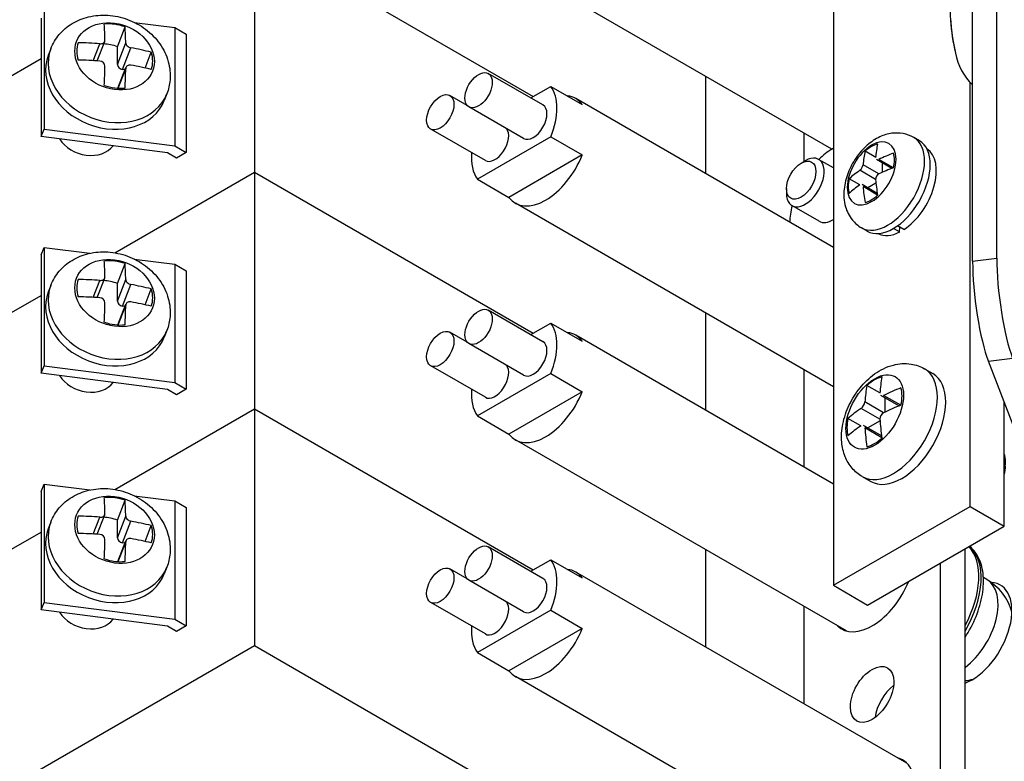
# Model space of a CAD drawing. Header units: inches. Extents: x 0 to 44.1, y 0 to 28.2.
# Tile 16 of 25: x 32.7 to 34.9, y 16.4 to 18.1. Entities that reach past the tile are written whole.
import ezdxf

# ---------------------------------------------------------------- set-up
doc = ezdxf.new("R2010")
doc.units = ezdxf.units.IN
doc.header["$LTSCALE"] = 0.5
doc.header["$MEASUREMENT"] = 0
doc.layers.add('AM_VIS', color=7, linetype='Continuous', lineweight=30)

msp = doc.modelspace()

# ---------------------------------------------------------------- linework, layer by layer
at = {"layer": 'AM_VIS', "color": 31}
for p, q in [((34.8183, 17.5276), (34.8183, 23.1537)), ((34.873, 17.5346), (34.873, 23.1608)), ((34.8183, 17.5276), (34.873, 17.5346)), ((34.8542, 17.3012), (34.9089, 17.3082)), ((34.9139, 17.1471), (34.8542, 17.3012))]:
    msp.add_line(p, q, dxfattribs=at)
at = {"layer": 'AM_VIS', "color": 52}
for p, q in [((34.5034, 21.6165), (34.5034, 16.7941)), ((34.8128, 16.9727), (34.8128, 17.9316)), ((34.8901, 16.928), (34.8901, 17.2084)), ((34.5034, 16.7941), (34.8128, 16.9727)), ((34.8128, 16.9727), (34.8901, 16.928)), ((34.5808, 16.7494), (34.8901, 16.928)), ((34.5034, 16.7941), (34.5808, 16.7494))]:
    msp.add_line(p, q, dxfattribs=at)
at = {"layer": 'AM_VIS', "color": 181}
for p, q in [((33.193, 18.2651), (33.8241, 17.9007)), ((32.0607, 17.6113), (32.7102, 17.9864)), ((34.2139, 17.9465), (34.2139, 17.7264))]:
    msp.add_line(p, q, dxfattribs=at)
at = {"layer": 'AM_VIS', "color": 201}
for p, q in [((33.193, 18.2651), (33.8241, 17.9007)), ((33.193, 18.2651), (33.193, 17.7293)), ((32.7168, 18.095), (32.7168, 17.8271)), ((32.7102, 18.078), (32.7102, 17.8101)), ((32.9212, 18.0685), (33.0125, 18.0567)), ((33.0125, 18.0567), (33.0383, 18.0418)), ((33.0125, 18.0567), (33.0125, 17.7888)), ((33.0383, 18.0418), (33.0383, 17.7739)), ((32.0607, 17.6113), (32.7102, 17.9864)), ((32.7102, 17.8101), (32.7168, 17.8271)), ((32.7168, 17.8271), (33.0125, 17.7888)), ((32.9964, 17.7731), (32.7102, 17.8101)), ((33.0125, 17.7888), (33.0383, 17.7739)), ((33.0167, 17.7614), (32.9964, 17.7731)), ((33.0383, 17.7739), (33.0167, 17.7614)), ((32.8771, 17.5469), (33.193, 17.7293)), ((32.8771, 17.5469), (33.193, 17.7293)), ((33.193, 17.7293), (33.8241, 17.3649)), ((33.193, 17.7293), (33.8241, 17.3649)), ((33.193, 17.7293), (33.193, 17.1934)), ((32.7102, 17.5422), (32.7168, 17.5591)), ((32.7102, 17.5422), (32.7102, 17.2743)), ((32.7168, 17.5591), (32.7168, 17.2912)), ((32.7168, 17.5591), (32.8206, 17.5457)), ((32.9212, 17.5327), (33.0125, 17.5209)), ((33.0125, 17.5209), (33.0383, 17.506)), ((33.0125, 17.5209), (33.0125, 17.253)), ((33.0383, 17.506), (33.0383, 17.2381)), ((32.0607, 17.0755), (32.7102, 17.4505)), ((32.0607, 17.0755), (32.7102, 17.4505)), ((34.2139, 17.4107), (34.2139, 17.1906)), ((32.7102, 17.2743), (32.7168, 17.2912)), ((32.9964, 17.2373), (32.7102, 17.2743)), ((32.7168, 17.2912), (33.0125, 17.253)), ((33.0125, 17.253), (33.0383, 17.2381)), ((33.0167, 17.2256), (32.9964, 17.2373)), ((33.0383, 17.2381), (33.0167, 17.2256)), ((32.8771, 17.0111), (33.193, 17.1934)), ((32.8771, 17.0111), (33.193, 17.1934)), ((33.193, 17.1934), (33.8241, 16.8291)), ((33.193, 17.1934), (33.8241, 16.8291)), ((33.193, 17.1934), (33.193, 16.6576)), ((32.7102, 17.0064), (32.7168, 17.0233)), ((32.7102, 17.0064), (32.7102, 16.7385)), ((32.7168, 17.0233), (32.7168, 16.7554)), ((32.7168, 17.0233), (32.8206, 17.0099)), ((32.9212, 16.9969), (33.0125, 16.9851)), ((33.0125, 16.9851), (33.0383, 16.9702)), ((33.0125, 16.9851), (33.0125, 16.7172)), ((33.0383, 16.9702), (33.0383, 16.7023)), ((32.0607, 16.5397), (32.7102, 16.9147)), ((32.0607, 16.5397), (32.7102, 16.9147)), ((34.2139, 16.8748), (34.2139, 16.6547)), ((32.7102, 16.7385), (32.7168, 16.7554)), ((32.9964, 16.7014), (32.7102, 16.7385)), ((32.7168, 16.7554), (33.0125, 16.7172)), ((33.0125, 16.7172), (33.0383, 16.7023)), ((33.0167, 16.6898), (32.9964, 16.7014)), ((33.0383, 16.7023), (33.0167, 16.6898)), ((32.0607, 16.0039), (33.193, 16.6576)), ((33.193, 16.6576), (34.2139, 16.0682))]:
    msp.add_line(p, q, dxfattribs=at)
at = {"layer": 'AM_VIS', "color": 132}
for p, q in [((34.4999, 17.7814), (33.7836, 18.1949)), ((32.8828, 18.0133), (32.9002, 18.0583)), ((32.7322, 18.0088), (32.7263, 17.9937)), ((32.8282, 17.9818), (32.843, 18.02)), ((32.8371, 17.9812), (32.8543, 18.0256)), ((32.8828, 17.9735), (32.9017, 18.0222)), ((32.8828, 17.9735), (32.8828, 18.0133)), ((32.8945, 17.9622), (32.9134, 18.0109)), ((32.9456, 17.9651), (32.9595, 18.001)), ((32.8841, 17.9194), (32.9023, 17.9663)), ((32.8846, 17.9194), (32.9017, 17.9634)), ((32.9004, 17.9614), (32.8945, 17.9622)), ((33.846, 17.8815), (33.7222, 17.9529)), ((33.8183, 17.8974), (33.8638, 17.9237)), ((33.8638, 17.9237), (33.935, 17.8826)), ((32.9948, 17.9069), (32.989, 17.8919)), ((33.6746, 17.8804), (33.6356, 17.9029)), ((34.5034, 17.5592), (33.9203, 17.8959)), ((33.8022, 17.8057), (33.6785, 17.8771)), ((33.7156, 17.7557), (33.5919, 17.8271)), ((33.8638, 17.8094), (33.6977, 17.7135)), ((33.8638, 17.8094), (33.935, 17.7683)), ((33.935, 17.7683), (33.7689, 17.6724)), ((33.6977, 17.7135), (33.7689, 17.6724)), ((34.5034, 17.2435), (33.7836, 17.6591)), ((32.8828, 17.4775), (32.9002, 17.5225)), ((32.7322, 17.4729), (32.7263, 17.4579)), ((32.8282, 17.446), (32.843, 17.4842)), ((32.8371, 17.4454), (32.8543, 17.4898)), ((32.8828, 17.4377), (32.9017, 17.4864)), ((32.8828, 17.4377), (32.8828, 17.4775)), ((32.8945, 17.4264), (32.9134, 17.4751)), ((32.9456, 17.4293), (32.9595, 17.4652)), ((32.8841, 17.3836), (32.9023, 17.4305)), ((32.8846, 17.3835), (32.9017, 17.4275)), ((32.9004, 17.4256), (32.8945, 17.4264)), ((33.846, 17.3456), (33.7222, 17.4171)), ((33.8183, 17.3616), (33.8638, 17.3879)), ((33.8638, 17.3879), (33.935, 17.3468)), ((32.9948, 17.3711), (32.989, 17.356)), ((33.6746, 17.3446), (33.6356, 17.3671)), ((34.5034, 17.0234), (33.9203, 17.3601)), ((33.8022, 17.2699), (33.6785, 17.3413)), ((33.7156, 17.2199), (33.5919, 17.2913)), ((33.8638, 17.2735), (33.6977, 17.1777)), ((33.8638, 17.2735), (33.935, 17.2325)), ((34.7097, 17.2842), (34.7285, 17.2733)), ((33.935, 17.2325), (33.7689, 17.1366)), ((34.6086, 17.2295), (34.5793, 17.2464)), ((34.617, 17.1848), (34.5745, 17.2093)), ((34.6515, 17.2001), (34.6107, 17.2236)), ((34.6557, 17.2018), (34.617, 17.2241)), ((34.6201, 17.2182), (34.6201, 17.1863)), ((34.6085, 17.1701), (34.566, 17.1946)), ((33.6977, 17.1777), (33.7689, 17.1366)), ((34.5656, 17.1551), (34.5363, 17.172)), ((34.6088, 17.1667), (34.5811, 17.1507)), ((34.6125, 17.1326), (34.5718, 17.1561)), ((34.6132, 17.1281), (34.5745, 17.1505)), ((34.5328, 16.6907), (33.7836, 17.1233)), ((34.5688, 17.0402), (34.5877, 17.0293)), ((32.8828, 16.9417), (32.9002, 16.9866)), ((32.7322, 16.9371), (32.7263, 16.9221)), ((32.8282, 16.9102), (32.843, 16.9484)), ((32.8371, 16.9096), (32.8543, 16.954)), ((32.8828, 16.9019), (32.9017, 16.9506)), ((32.8828, 16.9019), (32.8828, 16.9417)), ((32.8945, 16.8905), (32.9134, 16.9393)), ((32.9456, 16.8934), (32.9595, 16.9293)), ((32.8841, 16.8477), (32.9023, 16.8947)), ((32.8846, 16.8477), (32.9017, 16.8917)), ((32.9004, 16.8898), (32.8945, 16.8905)), ((33.846, 16.8098), (33.7222, 16.8813)), ((33.8183, 16.8258), (33.8638, 16.852)), ((33.8638, 16.852), (33.935, 16.8109)), ((32.9948, 16.8352), (32.989, 16.8202)), ((33.6746, 16.8088), (33.6356, 16.8313)), ((34.6696, 16.3917), (33.9203, 16.8242)), ((33.8022, 16.734), (33.6785, 16.8055)), ((34.8505, 16.8071), (34.8428, 16.8116)), ((33.7156, 16.684), (33.5919, 16.7555)), ((33.8638, 16.7377), (33.6977, 16.6418)), ((33.8638, 16.7377), (33.935, 16.6966)), ((33.935, 16.6966), (33.7689, 16.6007)), ((33.6977, 16.6418), (33.7689, 16.6007)), ((34.5328, 16.1549), (33.7836, 16.5874))]:
    msp.add_line(p, q, dxfattribs=at)
at = {"layer": 'AM_VIS', "color": 161}
for p, q in [((34.4363, 17.8181), (34.4363, 17.7534)), ((34.698, 17.8005), (34.685, 17.808)), ((34.599, 17.7629), (34.5749, 17.7767)), ((34.6061, 17.7254), (34.5704, 17.746)), ((34.6354, 17.7379), (34.6007, 17.758)), ((34.639, 17.7393), (34.6061, 17.7583)), ((34.6139, 17.7504), (34.6139, 17.729)), ((34.5989, 17.713), (34.5633, 17.7336)), ((34.5629, 17.7005), (34.5389, 17.7143)), ((34.6027, 17.6813), (34.5681, 17.7014)), ((34.6034, 17.6776), (34.5704, 17.6966)), ((34.5997, 17.7045), (34.5812, 17.6938)), ((34.5799, 17.5959), (34.5669, 17.6034)), ((34.4363, 17.2823), (34.4363, 17.0622)), ((34.8013, 16.0684), (34.8013, 16.8767)), ((34.7456, 16.1006), (34.7456, 16.8446)), ((34.4363, 16.7464), (34.4363, 16.5264))]:
    msp.add_line(p, q, dxfattribs=at)
at = {"layer": 'AM_VIS', "color": 33}
for p, q in [((34.5012, 17.7822), (34.5034, 17.7834)), ((34.5026, 17.5597), (34.5034, 17.5602))]:
    msp.add_line(p, q, dxfattribs=at)
at = {"layer": 'AM_VIS', "color": 203}
for p, q in [((34.4304, 17.75), (34.4397, 17.7554)), ((34.5034, 17.739), (34.4699, 17.7583)), ((34.397, 17.6921), (34.397, 17.6814)), ((34.471, 17.6183), (34.4095, 17.6538))]:
    msp.add_line(p, q, dxfattribs=at)
at = {"layer": 'AM_VIS', "color": 73}
for p, q in [((34.6629, 17.5997), (34.6486, 17.6079)), ((34.6533, 17.5941), (34.6539, 17.6049)), ((34.6533, 17.5941), (34.6395, 17.6021))]:
    msp.add_line(p, q, dxfattribs=at)
at = {"layer": 'AM_VIS', "color": 132}
for centre, radius, start, end in [((35.2136, 18.1028), 0.4463, 183.7836, 193.4691), ((34.9021, 18.0187), 0.124, 189.1694, 227.5046), ((32.8427, 17.9686), 0.0121, 3.6546, 88.327), ((32.8427, 17.4328), 0.0121, 3.6546, 88.327), ((34.5526, 17.2122), 0.0221, 307.3443, 352.6557), ((34.625, 17.1704), 0.0165, 118.9316, 181.0684), ((32.8427, 16.897), 0.0121, 3.6546, 88.327), ((34.789, 16.7007), 0.1229, 15.753, 60), ((34.789, 16.7007), 0.1229, 275.7508, 284.247)]:
    msp.add_arc(centre, radius, start, end, dxfattribs=at)
at = {"layer": 'AM_VIS', "color": 161}
for centre, radius, start, end in [((34.5516, 17.7486), 0.019, 307.9516, 352.0484), ((34.6125, 17.7134), 0.0136, 118.3467, 181.6533)]:
    msp.add_arc(centre, radius, start, end, dxfattribs=at)
at = {"layer": 'AM_VIS', "color": 132}
for centre, major_axis, ratio, start_param, end_param in [((34.7876, 18.0478), (0.0118, -0.0915), 0.178415, 4.172519, 5.252259), ((32.8766, 17.9916), (0.086, -0.0334), 0.796765, 1.870511, 8.153696), ((32.8768, 17.9921), (0.0822, -0.0319), 0.796765, 1.594284, 2.146737), ((32.7577, 17.7486), (-0.0571, -0.4419), 0.178415, 2.278879, 2.389368), ((32.8047, 17.7426), (-0.0571, -0.4419), 0.178415, 2.278879, 2.389368), ((32.8635, 17.9578), (0.1313, -0.0509), 0.796765, 3.141593, 6.283185), ((32.8768, 17.9921), (0.0822, -0.0319), 0.796765, 3.16508, 3.717534), ((32.7812, 17.7652), (0.4456, 0), 0.57735, 1.431532, 1.54202), ((32.8593, 17.9471), (0.0822, -0.0319), 0.796765, 1.594284, 1.955488), ((32.7812, 17.7652), (0.4456, 0), 0.57735, 1.158993, 1.269481), ((32.8577, 17.9428), (0.1313, -0.0509), 0.796765, 3.141593, 6.283185), ((32.7812, 17.726), (0.4456, 0), 0.57735, 1.431532, 1.54202), ((32.8768, 17.9921), (0.0822, -0.0319), 0.796765, 0.023488, 0.575941), ((32.7577, 17.7486), (-0.0571, -0.4419), 0.178415, 2.00634, 2.116829), ((32.8945, 17.972), (0.0112, -0.0043), 0.796765, 3.441307, 5.012103), ((32.8047, 17.7426), (-0.0571, -0.4419), 0.178415, 2.00634, 2.116829), ((32.7812, 17.726), (0.4456, 0), 0.57735, 1.158993, 1.269481), ((33.7004, 17.915), (0.0219, 0.0379), 0.57735, 2.356194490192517, 8.639379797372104), ((32.8768, 17.9921), (0.0822, -0.0319), 0.796765, 4.735877, 5.28833), ((33.7808, 17.8186), (0.0684, 0.1184), 0.57735, 4.960276, 6.035299), ((33.6137, 17.865), (0.0219, 0.0379), 0.57735, 2.3561944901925, 8.639379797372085), ((33.8519, 17.7775), (0.0684, 0.1184), 0.57735, 6.035299, 6.531072), ((33.8241, 17.8436), (0.0219, 0.0379), 0.57735, 3.141593, 6.283185), ((33.7375, 17.7936), (0.0219, 0.0379), 0.57735, 3.141593, 6.082343), ((32.8125, 17.8265), (0.0669, -0.0259), 0.796765, 3.970533, 6.053674), ((33.7808, 17.8186), (0.0684, 0.1184), 0.57735, 2.261116, 2.893706), ((33.8519, 17.7775), (0.0684, 0.1184), 0.57735, 2.893706, 4.960276), ((32.8766, 17.4558), (0.086, -0.0334), 0.796765, 1.870511, 8.153696), ((32.8768, 17.4562), (0.0822, -0.0319), 0.796765, 1.594284, 2.146737), ((32.7577, 17.2128), (-0.0571, -0.4419), 0.178415, 2.278879, 2.389368), ((32.8047, 17.2067), (-0.0571, -0.4419), 0.178415, 2.278879, 2.389368), ((32.8635, 17.422), (0.1313, -0.0509), 0.796765, 3.141593, 6.283185), ((32.8768, 17.4562), (0.0822, -0.0319), 0.796765, 3.16508, 3.717534), ((32.7812, 17.2294), (0.4456, 0), 0.57735, 1.431532, 1.54202), ((32.8593, 17.4113), (0.0822, -0.0319), 0.796765, 1.594284, 1.955488), ((32.7812, 17.2294), (0.4456, 0), 0.57735, 1.158993, 1.269481), ((32.8577, 17.407), (0.1313, -0.0509), 0.796765, 3.141593, 6.283185), ((32.8768, 17.4562), (0.0822, -0.0319), 0.796765, 0.023488, 0.575941), ((32.7812, 17.1901), (0.4456, 0), 0.57735, 1.431532, 1.54202), ((32.7577, 17.2128), (-0.0571, -0.4419), 0.178415, 2.00634, 2.116829), ((32.8945, 17.4362), (0.0112, -0.0043), 0.796765, 3.441307, 5.012103), ((32.8047, 17.2067), (-0.0571, -0.4419), 0.178415, 2.00634, 2.116829), ((32.7812, 17.1901), (0.4456, 0), 0.57735, 1.158993, 1.269481), ((33.7004, 17.3792), (0.0219, 0.0379), 0.57735, 2.356194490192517, 8.639379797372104), ((32.8768, 17.4562), (0.0822, -0.0319), 0.796765, 4.735877, 5.28833), ((33.7808, 17.2828), (0.0684, 0.1184), 0.57735, 4.960276, 6.035299), ((33.6137, 17.3292), (0.0219, 0.0379), 0.57735, 2.3561944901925, 8.639379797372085), ((33.8519, 17.2417), (0.0684, 0.1184), 0.57735, 6.035299, 6.531072), ((33.8241, 17.3078), (0.0219, 0.0379), 0.57735, 3.141593, 6.283185), ((33.7375, 17.2577), (0.0219, 0.0379), 0.57735, 3.141593, 6.082343), ((34.5969, 17.1866), (0.0461, 0.0799), 0.57735, 2.356194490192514, 8.639379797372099), ((34.6392, 17.1622), (0.0704, 0.122), 0.57735, 3.141593, 6.283185), ((34.6581, 17.1513), (0.0704, 0.122), 0.57735, 3.141593, 6.283185), ((32.8125, 17.2906), (0.0669, -0.0259), 0.796765, 3.970533, 6.053674), ((34.5963, 17.187), (0.0441, 0.0763), 0.57735, 0.509172, 1.061625), ((34.9226, 17.0182), (0.2228, -0.3859), 0.57735, 3.735477, 3.845965), ((33.7808, 17.2828), (0.0684, 0.1184), 0.57735, 2.261116, 2.893706), ((33.8519, 17.2417), (0.0684, 0.1184), 0.57735, 2.893706, 4.960276), ((34.8886, 16.9986), (0.2228, -0.3859), 0.57735, 3.735477, 3.845965), ((34.9056, 17.028), (0.4456, 0), 0.57735, 2.164681, 2.275169), ((34.5963, 17.187), (0.0441, 0.0763), 0.57735, 5.221561, 5.774014), ((34.9056, 17.028), (0.4456, 0), 0.57735, 2.43722, 2.547708), ((34.9056, 16.9888), (0.4456, 0), 0.57735, 2.164681, 2.275169), ((34.5963, 17.187), (0.0441, 0.0763), 0.57735, 2.079968, 2.632421), ((34.9226, 17.0182), (0.2228, -0.3859), 0.57735, 4.008016, 4.118505), ((34.9056, 16.9888), (0.4456, 0), 0.57735, 2.43722, 2.547708), ((34.8886, 16.9986), (0.2228, -0.3859), 0.57735, 4.008016, 4.118505), ((34.5963, 17.187), (0.0441, 0.0763), 0.57735, 3.650764, 4.203217), ((34.8422, 17.045), (0.0359, 0.0621), 0.57735, 5.164958, 5.830616), ((34.8515, 17.0397), (0.0293, 0.0508), 0.57735, 5.129196, 5.497787), ((32.8766, 16.9199), (0.086, -0.0334), 0.796765, 1.870511, 8.153696), ((32.8768, 16.9204), (0.0822, -0.0319), 0.796765, 1.594284, 2.146737), ((32.7577, 16.677), (-0.0571, -0.4419), 0.178415, 2.278879, 2.389368), ((32.8047, 16.6709), (-0.0571, -0.4419), 0.178415, 2.278879, 2.389368), ((32.8635, 16.8862), (0.1313, -0.0509), 0.796765, 3.141593, 6.283185), ((32.8768, 16.9204), (0.0822, -0.0319), 0.796765, 3.16508, 3.717534), ((32.7812, 16.6936), (0.4456, 0), 0.57735, 1.431532, 1.54202), ((32.8593, 16.8755), (0.0822, -0.0319), 0.796765, 1.594284, 1.955488), ((32.7812, 16.6936), (0.4456, 0), 0.57735, 1.158993, 1.269481), ((32.8577, 16.8711), (0.1313, -0.0509), 0.796765, 3.141593, 6.283185), ((32.8768, 16.9204), (0.0822, -0.0319), 0.796765, 0.023488, 0.575941), ((32.7812, 16.6543), (0.4456, 0), 0.57735, 1.431532, 1.54202), ((32.7577, 16.677), (-0.0571, -0.4419), 0.178415, 2.00634, 2.116829), ((32.8945, 16.9004), (0.0112, -0.0043), 0.796765, 3.441307, 5.012103), ((32.8047, 16.6709), (-0.0571, -0.4419), 0.178415, 2.00634, 2.116829), ((32.7812, 16.6543), (0.4456, 0), 0.57735, 1.158993, 1.269481), ((33.7004, 16.8434), (0.0219, 0.0379), 0.57735, 2.356194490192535, 8.63937979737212), ((34.7181, 16.7416), (0.0847, 0.1466), 0.57735, 4.69489, 6.179973), ((34.7127, 16.7447), (0.0847, 0.1466), 0.57735, 4.760642, 6.122329), ((32.8768, 16.9204), (0.0822, -0.0319), 0.796765, 4.735877, 5.28833), ((33.7808, 16.7469), (0.0684, 0.1184), 0.57735, 4.960276, 6.035299), ((33.6137, 16.7934), (0.0219, 0.0379), 0.57735, 2.3561944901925, 8.639379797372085), ((33.8519, 16.7058), (0.0684, 0.1184), 0.57735, 6.035299, 6.531072), ((33.8241, 16.7719), (0.0219, 0.0379), 0.57735, 3.141593, 6.283185), ((34.789, 16.7007), (0.0615, 0.1065), 0.57735, 4.069178, 6.283185), ((33.7375, 16.7219), (0.0219, 0.0379), 0.57735, 3.141593, 6.082343), ((32.8125, 16.7548), (0.0669, -0.0259), 0.796765, 3.970533, 6.053674), ((33.7808, 16.7469), (0.0684, 0.1184), 0.57735, 2.261116, 2.893706), ((33.8519, 16.7058), (0.0684, 0.1184), 0.57735, 2.893706, 4.960276)]:
    msp.add_ellipse(centre, major_axis=major_axis, ratio=ratio, start_param=start_param, end_param=end_param, dxfattribs=at)
at = {"layer": 'AM_VIS', "color": 161}
for centre, major_axis, start_param, end_param in [((34.5899, 17.7265), (0.0391, 0.0677), 5.497787, 11.780972), ((34.626, 17.7057), (0.0591, 0.1023), 3.141593, 6.283185), ((34.5892, 17.7269), (0.037, 0.064), 0.509172, 1.061625), ((34.6389, 17.6982), (0.0591, 0.1023), 3.141593, 6.283185), ((34.8295, 17.6046), (0.1638, -0.2836), 3.708089, 3.834521), ((34.801, 17.5881), (0.1638, -0.2836), 3.708089, 3.834521), ((34.8153, 17.6128), (0.3275, 0), 2.137292, 2.263725), ((34.5892, 17.7269), (0.037, 0.064), 5.221561, 5.774014), ((34.8153, 17.5799), (0.3275, 0), 2.137292, 2.263725), ((34.8153, 17.6128), (0.3275, 0), 2.448664, 2.575097), ((34.5892, 17.7269), (0.037, 0.064), 2.079968, 2.632421), ((34.8153, 17.5799), (0.3275, 0), 2.448664, 2.575097), ((34.801, 17.5881), (0.1638, -0.2836), 4.01946, 4.145893), ((34.8295, 17.6046), (0.1638, -0.2836), 4.01946, 4.145893), ((34.5892, 17.7269), (0.037, 0.064), 3.650764, 4.203217), ((34.5909, 16.815), (0.0691, 0.1197), 2.99262, 4.940306), ((34.5909, 16.5471), (0.0348, 0.0602), 2.356194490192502, 8.639379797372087), ((34.6466, 16.5149), (0.0348, 0.0602), 0.928126, 2.213467), ((34.5909, 16.2792), (0.0691, 0.1197), 2.99262, 6.432158)]:
    msp.add_ellipse(centre, major_axis=major_axis, ratio=0.57735, start_param=start_param, end_param=end_param, dxfattribs=at)
at = {"layer": 'AM_VIS', "color": 33}
for major_axis, start_param, end_param in [((0.0684, 0.1184), 0.762661, 0.785398), ((0.0684, 0.1184), 0.785398, 1.113415), ((0.0684, 0.1184), 2.028178, 2.34208), ((0.0302, 0.0523), 3.141593, 3.978498), ((0.0684, 0.1184), 3.941105, 3.949728)]:
    msp.add_ellipse((34.5012, 17.6705), major_axis=major_axis, ratio=0.57735, start_param=start_param, end_param=end_param, dxfattribs=at)
at = {"layer": 'AM_VIS', "color": 203}
for centre, major_axis, start_param, end_param in [((34.4397, 17.7061), (0.0302, 0.0523), 2.356194, 7.068583), ((34.4304, 17.7114), (0.0236, 0.0409), 5.497787, 11.780972), ((34.8171, 17.2202), (0.0638, 0.1105), 4.869806, 4.898938), ((34.8171, 16.6844), (0.0638, 0.1105), 3.750531, 6.569054)]:
    msp.add_ellipse(centre, major_axis=major_axis, ratio=0.57735, start_param=start_param, end_param=end_param, dxfattribs=at)
at = {"layer": 'AM_VIS', "color": 73}
for start_param, end_param in [(3.988318, 6.256067), (3.168711, 3.865663)]:
    msp.add_ellipse((34.6581, 17.6871), major_axis=(0.0553, 0.0959), ratio=0.57735, start_param=start_param, end_param=end_param, dxfattribs=at)
at = {"layer": 'AM_VIS', "color": 31}
for centre in [(34.8542, 17.4351), (34.9089, 17.4422)]:
    msp.add_ellipse(centre, major_axis=(0.021, -0.1627), ratio=0.178415, start_param=4.085331, end_param=5.656128, dxfattribs=at)
at = {"layer": 'AM_VIS', "color": 132}
for points, knots in [([(32.7322, 18.0088), (32.7367, 18.0205), (32.7433, 18.0315), (32.7597, 18.0508), (32.7696, 18.0591), (32.7921, 18.0727), (32.8047, 18.0778), (32.832, 18.0843), (32.8466, 18.0855), (32.8764, 18.0836), (32.8915, 18.0804), (32.9204, 18.0698), (32.9343, 18.0623), (32.959, 18.0437), (32.97, 18.0325), (32.9874, 18.0077), (32.9941, 17.9941), (33.0017, 17.9663), (33.0032, 17.9522), (33.0012, 17.9275), (32.9987, 17.9169), (32.9948, 17.9069)], [5.012103, 5.012103, 5.012103, 5.012103, 5.281642, 5.281642, 5.561119, 5.561119, 5.866609, 5.866609, 6.20289, 6.20289, 6.559829, 6.559829, 6.923255, 6.923255, 7.281578, 7.281578, 7.619357, 7.619357, 7.923284, 7.923284, 8.153696, 8.153696, 8.153696, 8.153696]), ([(32.843, 18.02), (32.8431, 18.02), (32.8431, 18.02), (32.8446, 18.0199), (32.8461, 18.02), (32.8491, 18.0207), (32.8504, 18.0213), (32.8514, 18.022), (32.8525, 18.0228), (32.8534, 18.0237), (32.8545, 18.0259), (32.8548, 18.0271), (32.8548, 18.0283), (32.8548, 18.0283), (32.8548, 18.0283)], [-0.01036497, -0.01036497, -0.01036497, -0.01036497, -0.01034722, -0.01034722, -0.00517361, -0.00517361, 0, 0, 0, 0.00517361, 0.00517361, 0.01034722, 0.01034722, 0.01036497, 0.01036497, 0.01036497, 0.01036497]), ([(32.9017, 18.0222), (32.9017, 18.0222), (32.9017, 18.0222), (32.9017, 18.0211), (32.902, 18.0198), (32.9033, 18.0173), (32.9042, 18.0161), (32.9052, 18.0151), (32.9063, 18.0141), (32.9076, 18.0131), (32.9104, 18.0117), (32.912, 18.0112), (32.9134, 18.0109), (32.9134, 18.0109), (32.9134, 18.0109)], [-0.01036497, -0.01036497, -0.01036497, -0.01036497, -0.01034722, -0.01034722, -0.00517361, -0.00517361, 0, 0, 0, 0.00517361, 0.00517361, 0.01034722, 0.01034722, 0.01036497, 0.01036497, 0.01036497, 0.01036497]), ([(32.9134, 17.9717), (32.9134, 17.9717), (32.9134, 17.9717), (32.912, 17.9719), (32.9104, 17.9719), (32.9076, 17.9714), (32.9063, 17.9708), (32.9052, 17.9701), (32.9042, 17.9693), (32.9033, 17.9683), (32.902, 17.966), (32.9017, 17.9647), (32.9017, 17.9634)], [-0.01036497, -0.01036497, -0.01036497, -0.01036497, -0.01034722, -0.01034722, -0.00517361, -0.00517361, 0, 0, 0, 0.00518252, 0.00518252, 0.01036504, 0.01036504, 0.01036504, 0.01036504]), ([(32.7322, 17.4729), (32.7367, 17.4847), (32.7433, 17.4956), (32.7597, 17.515), (32.7696, 17.5233), (32.7921, 17.5369), (32.8047, 17.5419), (32.832, 17.5485), (32.8466, 17.5496), (32.8764, 17.5478), (32.8915, 17.5446), (32.9204, 17.5339), (32.9343, 17.5265), (32.959, 17.5078), (32.97, 17.4967), (32.9874, 17.4718), (32.9941, 17.4583), (33.0017, 17.4304), (33.0032, 17.4164), (33.0012, 17.3917), (32.9987, 17.3811), (32.9948, 17.3711)], [5.012103, 5.012103, 5.012103, 5.012103, 5.281642, 5.281642, 5.561119, 5.561119, 5.866609, 5.866609, 6.20289, 6.20289, 6.559829, 6.559829, 6.923255, 6.923255, 7.281578, 7.281578, 7.619357, 7.619357, 7.923284, 7.923284, 8.153696, 8.153696, 8.153696, 8.153696]), ([(32.843, 17.4842), (32.8431, 17.4842), (32.8431, 17.4842), (32.8446, 17.4841), (32.8461, 17.4842), (32.8491, 17.4849), (32.8504, 17.4855), (32.8514, 17.4862), (32.8525, 17.487), (32.8534, 17.4879), (32.8545, 17.4901), (32.8548, 17.4913), (32.8548, 17.4925), (32.8548, 17.4925), (32.8548, 17.4925)], [-0.01036497, -0.01036497, -0.01036497, -0.01036497, -0.01034722, -0.01034722, -0.00517361, -0.00517361, 0, 0, 0, 0.00517361, 0.00517361, 0.01034722, 0.01034722, 0.01036497, 0.01036497, 0.01036497, 0.01036497]), ([(32.9017, 17.4864), (32.9017, 17.4864), (32.9017, 17.4864), (32.9017, 17.4852), (32.902, 17.484), (32.9033, 17.4815), (32.9042, 17.4803), (32.9052, 17.4793), (32.9063, 17.4783), (32.9076, 17.4773), (32.9104, 17.4759), (32.912, 17.4754), (32.9134, 17.4751), (32.9134, 17.4751), (32.9134, 17.4751)], [-0.01036497, -0.01036497, -0.01036497, -0.01036497, -0.01034722, -0.01034722, -0.00517361, -0.00517361, 0, 0, 0, 0.00517361, 0.00517361, 0.01034722, 0.01034722, 0.01036497, 0.01036497, 0.01036497, 0.01036497]), ([(32.9134, 17.4358), (32.9134, 17.4358), (32.9134, 17.4358), (32.912, 17.4361), (32.9104, 17.4361), (32.9076, 17.4356), (32.9063, 17.435), (32.9052, 17.4343), (32.9042, 17.4335), (32.9033, 17.4325), (32.902, 17.4302), (32.9017, 17.4288), (32.9017, 17.4275)], [-0.01036497, -0.01036497, -0.01036497, -0.01036497, -0.01034722, -0.01034722, -0.00517361, -0.00517361, 0, 0, 0, 0.00518252, 0.00518252, 0.01036504, 0.01036504, 0.01036504, 0.01036504]), ([(34.5688, 17.0402), (34.56, 17.0453), (34.5521, 17.0519), (34.5389, 17.0674), (34.5337, 17.0763), (34.5255, 17.0962), (34.5232, 17.1072), (34.5209, 17.1321), (34.522, 17.1458), (34.5277, 17.1741), (34.5327, 17.1886), (34.5459, 17.2161), (34.5541, 17.2291), (34.5732, 17.2528), (34.5841, 17.2635), (34.609, 17.2814), (34.6229, 17.2887), (34.6513, 17.296), (34.6651, 17.2972), (34.6898, 17.2932), (34.7002, 17.2896), (34.7097, 17.2842)], [5.497787, 5.497787, 5.497787, 5.497787, 5.698717, 5.698717, 5.916158, 5.916158, 6.185375, 6.185375, 6.537696, 6.537696, 6.937171, 6.937171, 7.33386, 7.33386, 7.732357, 7.732357, 8.12428, 8.12428, 8.423984, 8.423984, 8.63938, 8.63938, 8.63938, 8.63938]), ([(32.7322, 16.9371), (32.7367, 16.9489), (32.7433, 16.9598), (32.7597, 16.9792), (32.7696, 16.9874), (32.7921, 17.0011), (32.8047, 17.0061), (32.832, 17.0127), (32.8466, 17.0138), (32.8764, 17.012), (32.8915, 17.0087), (32.9204, 16.9981), (32.9343, 16.9906), (32.959, 16.972), (32.97, 16.9609), (32.9874, 16.936), (32.9941, 16.9224), (33.0017, 16.8946), (33.0032, 16.8806), (33.0012, 16.8559), (32.9987, 16.8453), (32.9948, 16.8352)], [5.012103, 5.012103, 5.012103, 5.012103, 5.281642, 5.281642, 5.561119, 5.561119, 5.866609, 5.866609, 6.20289, 6.20289, 6.559829, 6.559829, 6.923255, 6.923255, 7.281578, 7.281578, 7.619357, 7.619357, 7.923284, 7.923284, 8.153696, 8.153696, 8.153696, 8.153696]), ([(32.843, 16.9484), (32.8431, 16.9484), (32.8431, 16.9484), (32.8446, 16.9482), (32.8461, 16.9483), (32.8491, 16.9491), (32.8504, 16.9497), (32.8514, 16.9504), (32.8525, 16.9511), (32.8534, 16.9521), (32.8545, 16.9543), (32.8548, 16.9555), (32.8548, 16.9567), (32.8548, 16.9567), (32.8548, 16.9567)], [-0.01036497, -0.01036497, -0.01036497, -0.01036497, -0.01034722, -0.01034722, -0.00517361, -0.00517361, 0, 0, 0, 0.00517361, 0.00517361, 0.01034722, 0.01034722, 0.01036497, 0.01036497, 0.01036497, 0.01036497]), ([(32.9017, 16.9506), (32.9017, 16.9506), (32.9017, 16.9506), (32.9017, 16.9494), (32.902, 16.9481), (32.9033, 16.9456), (32.9042, 16.9444), (32.9052, 16.9434), (32.9063, 16.9424), (32.9076, 16.9415), (32.9104, 16.94), (32.912, 16.9395), (32.9134, 16.9393), (32.9134, 16.9393), (32.9134, 16.9393)], [-0.01036497, -0.01036497, -0.01036497, -0.01036497, -0.01034722, -0.01034722, -0.00517361, -0.00517361, 0, 0, 0, 0.00517361, 0.00517361, 0.01034722, 0.01034722, 0.01036497, 0.01036497, 0.01036497, 0.01036497]), ([(32.9134, 16.9), (32.9134, 16.9), (32.9134, 16.9), (32.912, 16.9003), (32.9104, 16.9003), (32.9076, 16.8997), (32.9063, 16.8992), (32.9052, 16.8984), (32.9042, 16.8977), (32.9033, 16.8967), (32.902, 16.8943), (32.9017, 16.893), (32.9017, 16.8917)], [-0.01036497, -0.01036497, -0.01036497, -0.01036497, -0.01034722, -0.01034722, -0.00517361, -0.00517361, 0, 0, 0, 0.00518252, 0.00518252, 0.01036504, 0.01036504, 0.01036504, 0.01036504]), ([(34.8013, 16.6761), (34.8038, 16.6799), (34.8061, 16.6837), (34.8175, 16.7031), (34.8251, 16.7196), (34.8365, 16.7527), (34.8404, 16.7695), (34.8437, 16.8018), (34.8432, 16.8174), (34.8374, 16.8456), (34.8321, 16.8583), (34.8205, 16.874), (34.8161, 16.8786), (34.8112, 16.8825)], [2.262852, 2.262852, 2.262852, 2.262852, 2.345993, 2.345993, 2.679727, 2.679727, 3.014759, 3.014759, 3.352411, 3.352411, 3.681726, 3.681726, 3.840646, 3.840646, 3.840646, 3.840646])]:
    msp.add_open_spline(points, degree=3, knots=knots, dxfattribs=at)
at = {"layer": 'AM_VIS', "color": 161}
msp.add_open_spline([(34.685, 17.808), (34.6776, 17.8123), (34.6694, 17.8152), (34.6525, 17.8184), (34.6439, 17.8184), (34.626, 17.8161), (34.6169, 17.8132), (34.5979, 17.8044), (34.5885, 17.7979), (34.5703, 17.7821), (34.5618, 17.7723), (34.5473, 17.7512), (34.5413, 17.7399), (34.5321, 17.716), (34.5289, 17.7036), (34.5264, 17.6779), (34.5269, 17.6647), (34.5337, 17.6409), (34.5386, 17.6303), (34.5519, 17.6141), (34.5589, 17.608), (34.5669, 17.6034)], degree=3, knots=[3.926991, 3.926991, 3.926991, 3.926991, 4.127088, 4.127088, 4.343481, 4.343481, 4.611084, 4.611084, 4.962215, 4.962215, 5.363429, 5.363429, 5.762505, 5.762505, 6.163316, 6.163316, 6.556308, 6.556308, 6.854136, 6.854136, 7.068583, 7.068583, 7.068583, 7.068583], dxfattribs=at)

doc.saveas('drawing.dxf')
